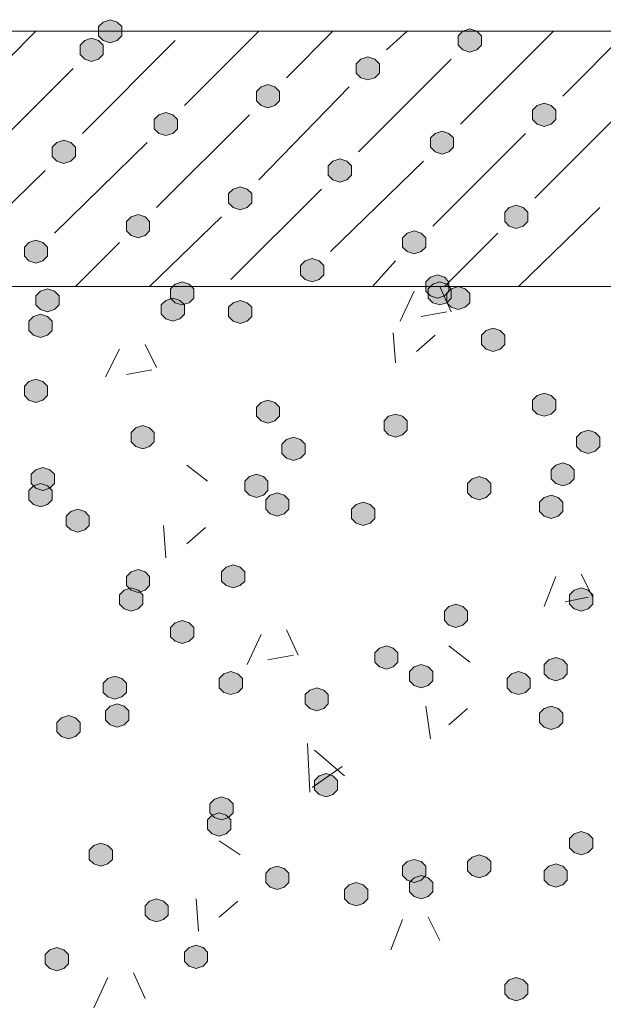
# Model space of a CAD drawing. Header units: millimetres. Extents: x 1527433 to 14789979, y -66543 to 11310.
# Tile 22 of 122: x 1947178 to 1947710, y -63733 to -62834. Entities that reach past the tile are written whole.
import ezdxf

# ---------------------------------------------------------------- set-up
doc = ezdxf.new("R2010")
doc.units = ezdxf.units.MM

msp = doc.modelspace()

# ---------------------------------------------------------------- hatches: boundary and pattern name
h = msp.add_hatch(color=7)
h.dxf.hatch_style = 2
h.paths.add_polyline_path([(1947260.567, -62834.129), (1947254.217, -62836.245), (1947249.983, -62840.479), (1947249.983, -62848.945), (1947254.217, -62853.179), (1947260.567, -62855.295), (1947266.917, -62853.179), (1947271.15, -62848.945), (1947271.15, -62840.479), (1947266.917, -62836.245)])
h = msp.add_hatch(color=7)
h.dxf.hatch_style = 2
h.paths.add_polyline_path([(1947588.65, -62842.595), (1947582.3, -62844.712), (1947578.067, -62848.945), (1947578.067, -62857.412), (1947582.3, -62861.645), (1947588.65, -62863.762), (1947595, -62861.645), (1947599.233, -62857.412), (1947599.233, -62848.945), (1947595, -62844.712)])
h = msp.add_hatch(color=7)
h.dxf.hatch_style = 2
h.paths.add_polyline_path([(1947243.633, -62851.062), (1947237.283, -62853.179), (1947233.05, -62857.412), (1947233.05, -62865.879), (1947237.283, -62870.112), (1947243.633, -62872.229), (1947249.983, -62870.112), (1947254.217, -62865.879), (1947254.217, -62857.412), (1947249.983, -62853.179)])
h = msp.add_hatch(color=7)
h.dxf.hatch_style = 2
h.paths.add_polyline_path([(1947495.517, -62867.995), (1947489.167, -62870.112), (1947484.933, -62874.345), (1947484.933, -62882.812), (1947489.167, -62887.045), (1947495.517, -62889.162), (1947501.867, -62887.045), (1947506.1, -62882.812), (1947506.1, -62874.345), (1947501.867, -62870.112)])
h = msp.add_hatch(color=7)
h.dxf.hatch_style = 2
h.paths.add_polyline_path([(1947404.5, -62893.395), (1947398.15, -62895.512), (1947393.917, -62899.745), (1947393.917, -62908.212), (1947398.15, -62912.445), (1947404.5, -62914.562), (1947410.85, -62912.445), (1947415.083, -62908.212), (1947415.083, -62899.745), (1947410.85, -62895.512)])
h = msp.add_hatch(color=7)
h.dxf.hatch_style = 2
h.paths.add_polyline_path([(1947656.383, -62910.329), (1947650.033, -62912.445), (1947645.8, -62916.679), (1947645.8, -62925.145), (1947650.033, -62929.379), (1947656.383, -62931.495), (1947662.733, -62929.379), (1947666.967, -62925.145), (1947666.967, -62916.679), (1947662.733, -62912.445)])
h = msp.add_hatch(color=7)
h.dxf.hatch_style = 2
h.paths.add_polyline_path([(1947311.367, -62918.795), (1947305.017, -62920.912), (1947300.783, -62925.145), (1947300.783, -62933.612), (1947305.017, -62937.845), (1947311.367, -62939.962), (1947317.717, -62937.845), (1947321.95, -62933.612), (1947321.95, -62925.145), (1947317.717, -62920.912)])
h = msp.add_hatch(color=7)
h.dxf.hatch_style = 2
h.paths.add_polyline_path([(1947563.25, -62935.729), (1947556.9, -62937.845), (1947552.667, -62942.079), (1947552.667, -62950.545), (1947556.9, -62954.779), (1947563.25, -62956.895), (1947569.6, -62954.779), (1947573.833, -62950.545), (1947573.833, -62942.079), (1947569.6, -62937.845)])
h = msp.add_hatch(color=7)
h.dxf.hatch_style = 2
h.paths.add_polyline_path([(1947218.233, -62944.195), (1947211.883, -62946.312), (1947207.65, -62950.545), (1947207.65, -62959.012), (1947211.883, -62963.245), (1947218.233, -62965.362), (1947224.583, -62963.245), (1947228.817, -62959.012), (1947228.817, -62950.545), (1947224.583, -62946.312)])
h = msp.add_hatch(color=7)
h.dxf.hatch_style = 2
h.paths.add_polyline_path([(1947470.117, -62961.129), (1947463.767, -62963.245), (1947459.533, -62967.479), (1947459.533, -62975.945), (1947463.767, -62980.179), (1947470.117, -62982.295), (1947476.467, -62980.179), (1947480.7, -62975.945), (1947480.7, -62967.479), (1947476.467, -62963.245)])
h = msp.add_hatch(color=7)
h.dxf.hatch_style = 2
h.paths.add_polyline_path([(1947379.1, -62986.529), (1947372.75, -62988.645), (1947368.517, -62992.879), (1947368.517, -63001.345), (1947372.75, -63005.579), (1947379.1, -63007.695), (1947385.45, -63005.579), (1947389.683, -63001.345), (1947389.683, -62992.879), (1947385.45, -62988.645)])
h = msp.add_hatch(color=7)
h.dxf.hatch_style = 2
h.paths.add_polyline_path([(1947630.983, -63003.462), (1947624.633, -63005.579), (1947620.4, -63009.812), (1947620.4, -63018.279), (1947624.633, -63022.512), (1947630.983, -63024.629), (1947637.333, -63022.512), (1947641.567, -63018.279), (1947641.567, -63009.812), (1947637.333, -63005.579)])
h = msp.add_hatch(color=7)
h.dxf.hatch_style = 2
h.paths.add_polyline_path([(1947285.967, -63011.929), (1947279.617, -63014.045), (1947275.383, -63018.279), (1947275.383, -63026.745), (1947279.617, -63030.979), (1947285.967, -63033.095), (1947292.317, -63030.979), (1947296.55, -63026.745), (1947296.55, -63018.279), (1947292.317, -63014.045)])
h = msp.add_hatch(color=7)
h.dxf.hatch_style = 2
h.paths.add_polyline_path([(1947537.85, -63026.745), (1947531.5, -63028.862), (1947527.267, -63033.095), (1947527.267, -63041.562), (1947531.5, -63045.795), (1947537.85, -63047.912), (1947544.2, -63045.795), (1947548.433, -63041.562), (1947548.433, -63033.095), (1947544.2, -63028.862)])
h = msp.add_hatch(color=7)
h.dxf.hatch_style = 2
h.paths.add_polyline_path([(1947192.833, -63035.212), (1947186.483, -63037.329), (1947182.25, -63041.562), (1947182.25, -63050.029), (1947186.483, -63054.262), (1947192.833, -63056.379), (1947199.183, -63054.262), (1947203.417, -63050.029), (1947203.417, -63041.562), (1947199.183, -63037.329)])
h = msp.add_hatch(color=7)
h.dxf.hatch_style = 2
h.paths.add_polyline_path([(1947444.717, -63052.145), (1947438.367, -63054.262), (1947434.133, -63058.495), (1947434.133, -63066.962), (1947438.367, -63071.195), (1947444.717, -63073.312), (1947451.067, -63071.195), (1947455.3, -63066.962), (1947455.3, -63058.495), (1947451.067, -63054.262)])
h = msp.add_hatch(color=7)
h.dxf.hatch_style = 2
h.paths.add_polyline_path([(1947559.017, -63066.962), (1947552.667, -63069.079), (1947548.433, -63073.312), (1947548.433, -63081.779), (1947552.667, -63086.012), (1947559.017, -63088.129), (1947565.367, -63086.012), (1947569.6, -63081.779), (1947569.6, -63073.312), (1947565.367, -63069.079)])
h = msp.add_hatch(color=7)
h.dxf.hatch_style = 2
h.paths.add_polyline_path([(1947326.183, -63073.312), (1947319.833, -63075.429), (1947315.6, -63079.662), (1947315.6, -63088.129), (1947319.833, -63092.362), (1947326.183, -63094.479), (1947332.533, -63092.362), (1947336.767, -63088.129), (1947336.767, -63079.662), (1947332.533, -63075.429)])
h = msp.add_hatch(color=7)
h.dxf.hatch_style = 2
h.paths.add_polyline_path([(1947561.133, -63073.312), (1947554.783, -63075.429), (1947550.55, -63079.662), (1947550.55, -63088.129), (1947554.783, -63092.362), (1947561.133, -63094.479), (1947567.483, -63092.362), (1947571.717, -63088.129), (1947571.717, -63079.662), (1947567.483, -63075.429)])
h = msp.add_hatch(color=7)
h.dxf.hatch_style = 2
h.paths.add_polyline_path([(1947203.417, -63079.662), (1947197.067, -63081.779), (1947192.833, -63086.012), (1947192.833, -63094.479), (1947197.067, -63098.712), (1947203.417, -63100.829), (1947209.767, -63098.712), (1947214, -63094.479), (1947214, -63086.012), (1947209.767, -63081.779)])
h = msp.add_hatch(color=7)
h.dxf.hatch_style = 2
h.paths.add_polyline_path([(1947578.067, -63077.545), (1947571.717, -63079.662), (1947567.483, -63083.895), (1947567.483, -63092.362), (1947571.717, -63096.595), (1947578.067, -63098.712), (1947584.417, -63096.595), (1947588.65, -63092.362), (1947588.65, -63083.895), (1947584.417, -63079.662)])
h = msp.add_hatch(color=7)
h.dxf.hatch_style = 2
h.paths.add_polyline_path([(1947317.717, -63088.129), (1947311.367, -63090.245), (1947307.133, -63094.479), (1947307.133, -63102.945), (1947311.367, -63107.179), (1947317.717, -63109.295), (1947324.067, -63107.179), (1947328.3, -63102.945), (1947328.3, -63094.479), (1947324.067, -63090.245)])
h = msp.add_hatch(color=7)
h.dxf.hatch_style = 2
h.paths.add_polyline_path([(1947379.1, -63090.245), (1947372.75, -63092.362), (1947368.517, -63096.595), (1947368.517, -63105.062), (1947372.75, -63109.295), (1947379.1, -63111.412), (1947385.45, -63109.295), (1947389.683, -63105.062), (1947389.683, -63096.595), (1947385.45, -63092.362)])
h = msp.add_hatch(color=7)
h.dxf.hatch_style = 2
h.paths.add_polyline_path([(1947197.067, -63102.945), (1947190.717, -63105.062), (1947186.483, -63109.295), (1947186.483, -63117.762), (1947190.717, -63121.995), (1947197.067, -63124.112), (1947203.417, -63121.995), (1947207.65, -63117.762), (1947207.65, -63109.295), (1947203.417, -63105.062)])
h = msp.add_hatch(color=7)
h.dxf.hatch_style = 2
h.paths.add_polyline_path([(1947609.817, -63115.645), (1947603.467, -63117.762), (1947599.233, -63121.995), (1947599.233, -63130.462), (1947603.467, -63134.695), (1947609.817, -63136.812), (1947616.167, -63134.695), (1947620.4, -63130.462), (1947620.4, -63121.995), (1947616.167, -63117.762)])
h = msp.add_hatch(color=7)
h.dxf.hatch_style = 2
h.paths.add_polyline_path([(1947192.833, -63162.212), (1947186.483, -63164.329), (1947182.25, -63168.562), (1947182.25, -63177.029), (1947186.483, -63181.262), (1947192.833, -63183.379), (1947199.183, -63181.262), (1947203.417, -63177.029), (1947203.417, -63168.562), (1947199.183, -63164.329)])
h = msp.add_hatch(color=7)
h.dxf.hatch_style = 2
h.paths.add_polyline_path([(1947656.383, -63174.912), (1947650.033, -63177.029), (1947645.8, -63181.262), (1947645.8, -63189.729), (1947650.033, -63193.962), (1947656.383, -63196.079), (1947662.733, -63193.962), (1947666.967, -63189.729), (1947666.967, -63181.262), (1947662.733, -63177.029)])
h = msp.add_hatch(color=7)
h.dxf.hatch_style = 2
h.paths.add_polyline_path([(1947404.5, -63181.262), (1947398.15, -63183.379), (1947393.917, -63187.612), (1947393.917, -63196.079), (1947398.15, -63200.312), (1947404.5, -63202.429), (1947410.85, -63200.312), (1947415.083, -63196.079), (1947415.083, -63187.612), (1947410.85, -63183.379)])
h = msp.add_hatch(color=7)
h.dxf.hatch_style = 2
h.paths.add_polyline_path([(1947520.917, -63193.962), (1947514.567, -63196.079), (1947510.333, -63200.312), (1947510.333, -63208.779), (1947514.567, -63213.012), (1947520.917, -63215.129), (1947527.267, -63213.012), (1947531.5, -63208.779), (1947531.5, -63200.312), (1947527.267, -63196.079)])
h = msp.add_hatch(color=7)
h.dxf.hatch_style = 2
h.paths.add_polyline_path([(1947290.2, -63204.545), (1947283.85, -63206.662), (1947279.617, -63210.895), (1947279.617, -63219.362), (1947283.85, -63223.595), (1947290.2, -63225.712), (1947296.55, -63223.595), (1947300.783, -63219.362), (1947300.783, -63210.895), (1947296.55, -63206.662)])
h = msp.add_hatch(color=7)
h.dxf.hatch_style = 2
h.paths.add_polyline_path([(1947696.6, -63208.779), (1947690.25, -63210.895), (1947686.017, -63215.129), (1947686.017, -63223.595), (1947690.25, -63227.829), (1947696.6, -63229.945), (1947702.95, -63227.829), (1947707.183, -63223.595), (1947707.183, -63215.129), (1947702.95, -63210.895)])
h = msp.add_hatch(color=7)
h.dxf.hatch_style = 2
h.paths.add_polyline_path([(1947427.783, -63215.129), (1947421.433, -63217.245), (1947417.2, -63221.479), (1947417.2, -63229.945), (1947421.433, -63234.179), (1947427.783, -63236.295), (1947434.133, -63234.179), (1947438.367, -63229.945), (1947438.367, -63221.479), (1947434.133, -63217.245)])
h = msp.add_hatch(color=7)
h.dxf.hatch_style = 2
h.paths.add_polyline_path([(1947199.183, -63242.645), (1947192.833, -63244.762), (1947188.6, -63248.995), (1947188.6, -63257.462), (1947192.833, -63261.695), (1947199.183, -63263.812), (1947205.533, -63261.695), (1947209.767, -63257.462), (1947209.767, -63248.995), (1947205.533, -63244.762)])
h = msp.add_hatch(color=7)
h.dxf.hatch_style = 2
h.paths.add_polyline_path([(1947673.317, -63238.412), (1947666.967, -63240.529), (1947662.733, -63244.762), (1947662.733, -63253.229), (1947666.967, -63257.462), (1947673.317, -63259.579), (1947679.667, -63257.462), (1947683.9, -63253.229), (1947683.9, -63244.762), (1947679.667, -63240.529)])
h = msp.add_hatch(color=7)
h.dxf.hatch_style = 2
h.paths.add_polyline_path([(1947393.917, -63248.995), (1947387.567, -63251.112), (1947383.333, -63255.345), (1947383.333, -63263.812), (1947387.567, -63268.045), (1947393.917, -63270.162), (1947400.267, -63268.045), (1947404.5, -63263.812), (1947404.5, -63255.345), (1947400.267, -63251.112)])
h = msp.add_hatch(color=7)
h.dxf.hatch_style = 2
h.paths.add_polyline_path([(1947597.117, -63251.112), (1947590.767, -63253.229), (1947586.533, -63257.462), (1947586.533, -63265.929), (1947590.767, -63270.162), (1947597.117, -63272.279), (1947603.467, -63270.162), (1947607.7, -63265.929), (1947607.7, -63257.462), (1947603.467, -63253.229)])
h = msp.add_hatch(color=7)
h.dxf.hatch_style = 2
h.paths.add_polyline_path([(1947197.067, -63257.462), (1947190.717, -63259.579), (1947186.483, -63263.812), (1947186.483, -63272.279), (1947190.717, -63276.512), (1947197.067, -63278.629), (1947203.417, -63276.512), (1947207.65, -63272.279), (1947207.65, -63263.812), (1947203.417, -63259.579)])
h = msp.add_hatch(color=7)
h.dxf.hatch_style = 2
h.paths.add_polyline_path([(1947412.967, -63265.929), (1947406.617, -63268.045), (1947402.383, -63272.279), (1947402.383, -63280.745), (1947406.617, -63284.979), (1947412.967, -63287.095), (1947419.317, -63284.979), (1947423.55, -63280.745), (1947423.55, -63272.279), (1947419.317, -63268.045)])
h = msp.add_hatch(color=7)
h.dxf.hatch_style = 2
h.paths.add_polyline_path([(1947662.733, -63268.045), (1947656.383, -63270.162), (1947652.15, -63274.395), (1947652.15, -63282.862), (1947656.383, -63287.095), (1947662.733, -63289.212), (1947669.083, -63287.095), (1947673.317, -63282.862), (1947673.317, -63274.395), (1947669.083, -63270.162)])
h = msp.add_hatch(color=7)
h.dxf.hatch_style = 2
h.paths.add_polyline_path([(1947230.933, -63280.745), (1947224.583, -63282.862), (1947220.35, -63287.095), (1947220.35, -63295.562), (1947224.583, -63299.795), (1947230.933, -63301.912), (1947237.283, -63299.795), (1947241.517, -63295.562), (1947241.517, -63287.095), (1947237.283, -63282.862)])
h = msp.add_hatch(color=7)
h.dxf.hatch_style = 2
h.paths.add_polyline_path([(1947491.283, -63274.395), (1947484.933, -63276.512), (1947480.7, -63280.745), (1947480.7, -63289.212), (1947484.933, -63293.445), (1947491.283, -63295.562), (1947497.633, -63293.445), (1947501.867, -63289.212), (1947501.867, -63280.745), (1947497.633, -63276.512)])
h = msp.add_hatch(color=7)
h.dxf.hatch_style = 2
h.paths.add_polyline_path([(1947285.967, -63335.779), (1947279.617, -63337.895), (1947275.383, -63342.129), (1947275.383, -63350.595), (1947279.617, -63354.829), (1947285.967, -63356.945), (1947292.317, -63354.829), (1947296.55, -63350.595), (1947296.55, -63342.129), (1947292.317, -63337.895)])
h = msp.add_hatch(color=7)
h.dxf.hatch_style = 2
h.paths.add_polyline_path([(1947372.75, -63331.545), (1947366.4, -63333.662), (1947362.167, -63337.895), (1947362.167, -63346.362), (1947366.4, -63350.595), (1947372.75, -63352.712), (1947379.1, -63350.595), (1947383.333, -63346.362), (1947383.333, -63337.895), (1947379.1, -63333.662)])
h = msp.add_hatch(color=7)
h.dxf.hatch_style = 2
h.paths.add_polyline_path([(1947279.617, -63352.712), (1947273.267, -63354.829), (1947269.033, -63359.062), (1947269.033, -63367.529), (1947273.267, -63371.762), (1947279.617, -63373.879), (1947285.967, -63371.762), (1947290.2, -63367.529), (1947290.2, -63359.062), (1947285.967, -63354.829)])
h = msp.add_hatch(color=7)
h.dxf.hatch_style = 2
h.paths.add_polyline_path([(1947690.25, -63352.712), (1947683.9, -63354.829), (1947679.667, -63359.062), (1947679.667, -63367.529), (1947683.9, -63371.762), (1947690.25, -63373.879), (1947696.6, -63371.762), (1947700.833, -63367.529), (1947700.833, -63359.062), (1947696.6, -63354.829)])
h = msp.add_hatch(color=7)
h.dxf.hatch_style = 2
h.paths.add_polyline_path([(1947575.95, -63367.529), (1947569.6, -63369.645), (1947565.367, -63373.879), (1947565.367, -63382.345), (1947569.6, -63386.579), (1947575.95, -63388.695), (1947582.3, -63386.579), (1947586.533, -63382.345), (1947586.533, -63373.879), (1947582.3, -63369.645)])
h = msp.add_hatch(color=7)
h.dxf.hatch_style = 2
h.paths.add_polyline_path([(1947326.183, -63382.345), (1947319.833, -63384.462), (1947315.6, -63388.695), (1947315.6, -63397.162), (1947319.833, -63401.395), (1947326.183, -63403.512), (1947332.533, -63401.395), (1947336.767, -63397.162), (1947336.767, -63388.695), (1947332.533, -63384.462)])
h = msp.add_hatch(color=7)
h.dxf.hatch_style = 2
h.paths.add_polyline_path([(1947512.45, -63405.629), (1947506.1, -63407.745), (1947501.867, -63411.979), (1947501.867, -63420.445), (1947506.1, -63424.679), (1947512.45, -63426.795), (1947518.8, -63424.679), (1947523.033, -63420.445), (1947523.033, -63411.979), (1947518.8, -63407.745)])
h = msp.add_hatch(color=7)
h.dxf.hatch_style = 2
h.paths.add_polyline_path([(1947666.967, -63416.212), (1947660.617, -63418.329), (1947656.383, -63422.562), (1947656.383, -63431.029), (1947660.617, -63435.262), (1947666.967, -63437.379), (1947673.317, -63435.262), (1947677.55, -63431.029), (1947677.55, -63422.562), (1947673.317, -63418.329)])
h = msp.add_hatch(color=7)
h.dxf.hatch_style = 2
h.paths.add_polyline_path([(1947544.2, -63422.562), (1947537.85, -63424.679), (1947533.617, -63428.912), (1947533.617, -63437.379), (1947537.85, -63441.612), (1947544.2, -63443.729), (1947550.55, -63441.612), (1947554.783, -63437.379), (1947554.783, -63428.912), (1947550.55, -63424.679)])
h = msp.add_hatch(color=7)
h.dxf.hatch_style = 2
h.paths.add_polyline_path([(1947264.8, -63433.145), (1947258.45, -63435.262), (1947254.217, -63439.495), (1947254.217, -63447.962), (1947258.45, -63452.195), (1947264.8, -63454.312), (1947271.15, -63452.195), (1947275.383, -63447.962), (1947275.383, -63439.495), (1947271.15, -63435.262)])
h = msp.add_hatch(color=7)
h.dxf.hatch_style = 2
h.paths.add_polyline_path([(1947370.633, -63428.912), (1947364.283, -63431.029), (1947360.05, -63435.262), (1947360.05, -63443.729), (1947364.283, -63447.962), (1947370.633, -63450.079), (1947376.983, -63447.962), (1947381.217, -63443.729), (1947381.217, -63435.262), (1947376.983, -63431.029)])
h = msp.add_hatch(color=7)
h.dxf.hatch_style = 2
h.paths.add_polyline_path([(1947633.1, -63428.912), (1947626.75, -63431.029), (1947622.517, -63435.262), (1947622.517, -63443.729), (1947626.75, -63447.962), (1947633.1, -63450.079), (1947639.45, -63447.962), (1947643.683, -63443.729), (1947643.683, -63435.262), (1947639.45, -63431.029)])
h = msp.add_hatch(color=7)
h.dxf.hatch_style = 2
h.paths.add_polyline_path([(1947448.95, -63443.729), (1947442.6, -63445.845), (1947438.367, -63450.079), (1947438.367, -63458.545), (1947442.6, -63462.779), (1947448.95, -63464.895), (1947455.3, -63462.779), (1947459.533, -63458.545), (1947459.533, -63450.079), (1947455.3, -63445.845)])
h = msp.add_hatch(color=7)
h.dxf.hatch_style = 2
h.paths.add_polyline_path([(1947266.917, -63458.545), (1947260.567, -63460.662), (1947256.333, -63464.895), (1947256.333, -63473.362), (1947260.567, -63477.595), (1947266.917, -63479.712), (1947273.267, -63477.595), (1947277.5, -63473.362), (1947277.5, -63464.895), (1947273.267, -63460.662)])
h = msp.add_hatch(color=7)
h.dxf.hatch_style = 2
h.paths.add_polyline_path([(1947662.733, -63460.662), (1947656.383, -63462.779), (1947652.15, -63467.012), (1947652.15, -63475.479), (1947656.383, -63479.712), (1947662.733, -63481.829), (1947669.083, -63479.712), (1947673.317, -63475.479), (1947673.317, -63467.012), (1947669.083, -63462.779)])
h = msp.add_hatch(color=7)
h.dxf.hatch_style = 2
h.paths.add_polyline_path([(1947222.467, -63469.129), (1947216.117, -63471.245), (1947211.883, -63475.479), (1947211.883, -63483.945), (1947216.117, -63488.179), (1947222.467, -63490.295), (1947228.817, -63488.179), (1947233.05, -63483.945), (1947233.05, -63475.479), (1947228.817, -63471.245)])
h = msp.add_hatch(color=7)
h.dxf.hatch_style = 2
h.paths.add_polyline_path([(1947457.417, -63522.045), (1947451.067, -63524.162), (1947446.833, -63528.395), (1947446.833, -63536.862), (1947451.067, -63541.095), (1947457.417, -63543.212), (1947463.767, -63541.095), (1947468, -63536.862), (1947468, -63528.395), (1947463.767, -63524.162)])
h = msp.add_hatch(color=7)
h.dxf.hatch_style = 2
h.paths.add_polyline_path([(1947362.167, -63543.212), (1947355.817, -63545.329), (1947351.583, -63549.562), (1947351.583, -63558.029), (1947355.817, -63562.262), (1947362.167, -63564.379), (1947368.517, -63562.262), (1947372.75, -63558.029), (1947372.75, -63549.562), (1947368.517, -63545.329)])
h = msp.add_hatch(color=7)
h.dxf.hatch_style = 2
h.paths.add_polyline_path([(1947360.05, -63558.029), (1947353.7, -63560.145), (1947349.467, -63564.379), (1947349.467, -63572.845), (1947353.7, -63577.079), (1947360.05, -63579.195), (1947366.4, -63577.079), (1947370.633, -63572.845), (1947370.633, -63564.379), (1947366.4, -63560.145)])
h = msp.add_hatch(color=7)
h.dxf.hatch_style = 2
h.paths.add_polyline_path([(1947690.25, -63574.962), (1947683.9, -63577.079), (1947679.667, -63581.312), (1947679.667, -63589.779), (1947683.9, -63594.012), (1947690.25, -63596.129), (1947696.6, -63594.012), (1947700.833, -63589.779), (1947700.833, -63581.312), (1947696.6, -63577.079)])
h = msp.add_hatch(color=7)
h.dxf.hatch_style = 2
h.paths.add_polyline_path([(1947252.1, -63585.545), (1947245.75, -63587.662), (1947241.517, -63591.895), (1947241.517, -63600.362), (1947245.75, -63604.595), (1947252.1, -63606.712), (1947258.45, -63604.595), (1947262.683, -63600.362), (1947262.683, -63591.895), (1947258.45, -63587.662)])
h = msp.add_hatch(color=7)
h.dxf.hatch_style = 2
h.paths.add_polyline_path([(1947597.117, -63596.129), (1947590.767, -63598.245), (1947586.533, -63602.479), (1947586.533, -63610.945), (1947590.767, -63615.179), (1947597.117, -63617.295), (1947603.467, -63615.179), (1947607.7, -63610.945), (1947607.7, -63602.479), (1947603.467, -63598.245)])
h = msp.add_hatch(color=7)
h.dxf.hatch_style = 2
h.paths.add_polyline_path([(1947537.85, -63600.362), (1947531.5, -63602.479), (1947527.267, -63606.712), (1947527.267, -63615.179), (1947531.5, -63619.412), (1947537.85, -63621.529), (1947544.2, -63619.412), (1947548.433, -63615.179), (1947548.433, -63606.712), (1947544.2, -63602.479)])
h = msp.add_hatch(color=7)
h.dxf.hatch_style = 2
h.paths.add_polyline_path([(1947666.967, -63604.595), (1947660.617, -63606.712), (1947656.383, -63610.945), (1947656.383, -63619.412), (1947660.617, -63623.645), (1947666.967, -63625.762), (1947673.317, -63623.645), (1947677.55, -63619.412), (1947677.55, -63610.945), (1947673.317, -63606.712)])
h = msp.add_hatch(color=7)
h.dxf.hatch_style = 2
h.paths.add_polyline_path([(1947412.967, -63606.712), (1947406.617, -63608.829), (1947402.383, -63613.062), (1947402.383, -63621.529), (1947406.617, -63625.762), (1947412.967, -63627.879), (1947419.317, -63625.762), (1947423.55, -63621.529), (1947423.55, -63613.062), (1947419.317, -63608.829)])
h = msp.add_hatch(color=7)
h.dxf.hatch_style = 2
h.paths.add_polyline_path([(1947544.2, -63615.179), (1947537.85, -63617.295), (1947533.617, -63621.529), (1947533.617, -63629.995), (1947537.85, -63634.229), (1947544.2, -63636.345), (1947550.55, -63634.229), (1947554.783, -63629.995), (1947554.783, -63621.529), (1947550.55, -63617.295)])
h = msp.add_hatch(color=7)
h.dxf.hatch_style = 2
h.paths.add_polyline_path([(1947484.933, -63621.529), (1947478.583, -63623.645), (1947474.35, -63627.879), (1947474.35, -63636.345), (1947478.583, -63640.579), (1947484.933, -63642.695), (1947491.283, -63640.579), (1947495.517, -63636.345), (1947495.517, -63627.879), (1947491.283, -63623.645)])
h = msp.add_hatch(color=7)
h.dxf.hatch_style = 2
h.paths.add_polyline_path([(1947302.9, -63636.345), (1947296.55, -63638.462), (1947292.317, -63642.695), (1947292.317, -63651.162), (1947296.55, -63655.395), (1947302.9, -63657.512), (1947309.25, -63655.395), (1947313.483, -63651.162), (1947313.483, -63642.695), (1947309.25, -63638.462)])
h = msp.add_hatch(color=7)
h.dxf.hatch_style = 2
h.paths.add_polyline_path([(1947211.883, -63680.795), (1947205.533, -63682.912), (1947201.3, -63687.145), (1947201.3, -63695.612), (1947205.533, -63699.845), (1947211.883, -63701.962), (1947218.233, -63699.845), (1947222.467, -63695.612), (1947222.467, -63687.145), (1947218.233, -63682.912)])
h = msp.add_hatch(color=7)
h.dxf.hatch_style = 2
h.paths.add_polyline_path([(1947338.883, -63678.679), (1947332.533, -63680.795), (1947328.3, -63685.029), (1947328.3, -63693.495), (1947332.533, -63697.729), (1947338.883, -63699.845), (1947345.233, -63697.729), (1947349.467, -63693.495), (1947349.467, -63685.029), (1947345.233, -63680.795)])
h = msp.add_hatch(color=7)
h.dxf.hatch_style = 2
h.paths.add_polyline_path([(1947630.983, -63708.312), (1947624.633, -63710.429), (1947620.4, -63714.662), (1947620.4, -63723.129), (1947624.633, -63727.362), (1947630.983, -63729.479), (1947637.333, -63727.362), (1947641.567, -63723.129), (1947641.567, -63714.662), (1947637.333, -63710.429)])

# ---------------------------------------------------------------- linework, layer by layer
at = {"color": 7, "lineweight": 0}
for points in [[(1947260.567, -62834.129), (1947254.217, -62836.245), (1947249.983, -62840.479), (1947249.983, -62848.945), (1947254.217, -62853.179), (1947260.567, -62855.295), (1947266.917, -62853.179), (1947271.15, -62848.945), (1947271.15, -62840.479), (1947266.917, -62836.245)], [(1947588.65, -62842.595), (1947582.3, -62844.712), (1947578.067, -62848.945), (1947578.067, -62857.412), (1947582.3, -62861.645), (1947588.65, -62863.762), (1947595, -62861.645), (1947599.233, -62857.412), (1947599.233, -62848.945), (1947595, -62844.712)], [(1947243.633, -62851.062), (1947237.283, -62853.179), (1947233.05, -62857.412), (1947233.05, -62865.879), (1947237.283, -62870.112), (1947243.633, -62872.229), (1947249.983, -62870.112), (1947254.217, -62865.879), (1947254.217, -62857.412), (1947249.983, -62853.179)], [(1947495.517, -62867.995), (1947489.167, -62870.112), (1947484.933, -62874.345), (1947484.933, -62882.812), (1947489.167, -62887.045), (1947495.517, -62889.162), (1947501.867, -62887.045), (1947506.1, -62882.812), (1947506.1, -62874.345), (1947501.867, -62870.112)], [(1947404.5, -62893.395), (1947398.15, -62895.512), (1947393.917, -62899.745), (1947393.917, -62908.212), (1947398.15, -62912.445), (1947404.5, -62914.562), (1947410.85, -62912.445), (1947415.083, -62908.212), (1947415.083, -62899.745), (1947410.85, -62895.512)], [(1947656.383, -62910.329), (1947650.033, -62912.445), (1947645.8, -62916.679), (1947645.8, -62925.145), (1947650.033, -62929.379), (1947656.383, -62931.495), (1947662.733, -62929.379), (1947666.967, -62925.145), (1947666.967, -62916.679), (1947662.733, -62912.445)], [(1947311.367, -62918.795), (1947305.017, -62920.912), (1947300.783, -62925.145), (1947300.783, -62933.612), (1947305.017, -62937.845), (1947311.367, -62939.962), (1947317.717, -62937.845), (1947321.95, -62933.612), (1947321.95, -62925.145), (1947317.717, -62920.912)], [(1947563.25, -62935.729), (1947556.9, -62937.845), (1947552.667, -62942.079), (1947552.667, -62950.545), (1947556.9, -62954.779), (1947563.25, -62956.895), (1947569.6, -62954.779), (1947573.833, -62950.545), (1947573.833, -62942.079), (1947569.6, -62937.845)], [(1947218.233, -62944.195), (1947211.883, -62946.312), (1947207.65, -62950.545), (1947207.65, -62959.012), (1947211.883, -62963.245), (1947218.233, -62965.362), (1947224.583, -62963.245), (1947228.817, -62959.012), (1947228.817, -62950.545), (1947224.583, -62946.312)], [(1947470.117, -62961.129), (1947463.767, -62963.245), (1947459.533, -62967.479), (1947459.533, -62975.945), (1947463.767, -62980.179), (1947470.117, -62982.295), (1947476.467, -62980.179), (1947480.7, -62975.945), (1947480.7, -62967.479), (1947476.467, -62963.245)], [(1947379.1, -62986.529), (1947372.75, -62988.645), (1947368.517, -62992.879), (1947368.517, -63001.345), (1947372.75, -63005.579), (1947379.1, -63007.695), (1947385.45, -63005.579), (1947389.683, -63001.345), (1947389.683, -62992.879), (1947385.45, -62988.645)], [(1947630.983, -63003.462), (1947624.633, -63005.579), (1947620.4, -63009.812), (1947620.4, -63018.279), (1947624.633, -63022.512), (1947630.983, -63024.629), (1947637.333, -63022.512), (1947641.567, -63018.279), (1947641.567, -63009.812), (1947637.333, -63005.579)], [(1947285.967, -63011.929), (1947279.617, -63014.045), (1947275.383, -63018.279), (1947275.383, -63026.745), (1947279.617, -63030.979), (1947285.967, -63033.095), (1947292.317, -63030.979), (1947296.55, -63026.745), (1947296.55, -63018.279), (1947292.317, -63014.045)], [(1947537.85, -63026.745), (1947531.5, -63028.862), (1947527.267, -63033.095), (1947527.267, -63041.562), (1947531.5, -63045.795), (1947537.85, -63047.912), (1947544.2, -63045.795), (1947548.433, -63041.562), (1947548.433, -63033.095), (1947544.2, -63028.862)], [(1947192.833, -63035.212), (1947186.483, -63037.329), (1947182.25, -63041.562), (1947182.25, -63050.029), (1947186.483, -63054.262), (1947192.833, -63056.379), (1947199.183, -63054.262), (1947203.417, -63050.029), (1947203.417, -63041.562), (1947199.183, -63037.329)], [(1947444.717, -63052.145), (1947438.367, -63054.262), (1947434.133, -63058.495), (1947434.133, -63066.962), (1947438.367, -63071.195), (1947444.717, -63073.312), (1947451.067, -63071.195), (1947455.3, -63066.962), (1947455.3, -63058.495), (1947451.067, -63054.262)], [(1947559.017, -63066.962), (1947552.667, -63069.079), (1947548.433, -63073.312), (1947548.433, -63081.779), (1947552.667, -63086.012), (1947559.017, -63088.129), (1947565.367, -63086.012), (1947569.6, -63081.779), (1947569.6, -63073.312), (1947565.367, -63069.079)], [(1947326.183, -63073.312), (1947319.833, -63075.429), (1947315.6, -63079.662), (1947315.6, -63088.129), (1947319.833, -63092.362), (1947326.183, -63094.479), (1947332.533, -63092.362), (1947336.767, -63088.129), (1947336.767, -63079.662), (1947332.533, -63075.429)], [(1947561.133, -63073.312), (1947554.783, -63075.429), (1947550.55, -63079.662), (1947550.55, -63088.129), (1947554.783, -63092.362), (1947561.133, -63094.479), (1947567.483, -63092.362), (1947571.717, -63088.129), (1947571.717, -63079.662), (1947567.483, -63075.429)], [(1947203.417, -63079.662), (1947197.067, -63081.779), (1947192.833, -63086.012), (1947192.833, -63094.479), (1947197.067, -63098.712), (1947203.417, -63100.829), (1947209.767, -63098.712), (1947214, -63094.479), (1947214, -63086.012), (1947209.767, -63081.779)], [(1947578.067, -63077.545), (1947571.717, -63079.662), (1947567.483, -63083.895), (1947567.483, -63092.362), (1947571.717, -63096.595), (1947578.067, -63098.712), (1947584.417, -63096.595), (1947588.65, -63092.362), (1947588.65, -63083.895), (1947584.417, -63079.662)], [(1947317.717, -63088.129), (1947311.367, -63090.245), (1947307.133, -63094.479), (1947307.133, -63102.945), (1947311.367, -63107.179), (1947317.717, -63109.295), (1947324.067, -63107.179), (1947328.3, -63102.945), (1947328.3, -63094.479), (1947324.067, -63090.245)], [(1947379.1, -63090.245), (1947372.75, -63092.362), (1947368.517, -63096.595), (1947368.517, -63105.062), (1947372.75, -63109.295), (1947379.1, -63111.412), (1947385.45, -63109.295), (1947389.683, -63105.062), (1947389.683, -63096.595), (1947385.45, -63092.362)], [(1947197.067, -63102.945), (1947190.717, -63105.062), (1947186.483, -63109.295), (1947186.483, -63117.762), (1947190.717, -63121.995), (1947197.067, -63124.112), (1947203.417, -63121.995), (1947207.65, -63117.762), (1947207.65, -63109.295), (1947203.417, -63105.062)], [(1947609.817, -63115.645), (1947603.467, -63117.762), (1947599.233, -63121.995), (1947599.233, -63130.462), (1947603.467, -63134.695), (1947609.817, -63136.812), (1947616.167, -63134.695), (1947620.4, -63130.462), (1947620.4, -63121.995), (1947616.167, -63117.762)], [(1947192.833, -63162.212), (1947186.483, -63164.329), (1947182.25, -63168.562), (1947182.25, -63177.029), (1947186.483, -63181.262), (1947192.833, -63183.379), (1947199.183, -63181.262), (1947203.417, -63177.029), (1947203.417, -63168.562), (1947199.183, -63164.329)], [(1947656.383, -63174.912), (1947650.033, -63177.029), (1947645.8, -63181.262), (1947645.8, -63189.729), (1947650.033, -63193.962), (1947656.383, -63196.079), (1947662.733, -63193.962), (1947666.967, -63189.729), (1947666.967, -63181.262), (1947662.733, -63177.029)], [(1947404.5, -63181.262), (1947398.15, -63183.379), (1947393.917, -63187.612), (1947393.917, -63196.079), (1947398.15, -63200.312), (1947404.5, -63202.429), (1947410.85, -63200.312), (1947415.083, -63196.079), (1947415.083, -63187.612), (1947410.85, -63183.379)], [(1947520.917, -63193.962), (1947514.567, -63196.079), (1947510.333, -63200.312), (1947510.333, -63208.779), (1947514.567, -63213.012), (1947520.917, -63215.129), (1947527.267, -63213.012), (1947531.5, -63208.779), (1947531.5, -63200.312), (1947527.267, -63196.079)], [(1947290.2, -63204.545), (1947283.85, -63206.662), (1947279.617, -63210.895), (1947279.617, -63219.362), (1947283.85, -63223.595), (1947290.2, -63225.712), (1947296.55, -63223.595), (1947300.783, -63219.362), (1947300.783, -63210.895), (1947296.55, -63206.662)], [(1947696.6, -63208.779), (1947690.25, -63210.895), (1947686.017, -63215.129), (1947686.017, -63223.595), (1947690.25, -63227.829), (1947696.6, -63229.945), (1947702.95, -63227.829), (1947707.183, -63223.595), (1947707.183, -63215.129), (1947702.95, -63210.895)], [(1947427.783, -63215.129), (1947421.433, -63217.245), (1947417.2, -63221.479), (1947417.2, -63229.945), (1947421.433, -63234.179), (1947427.783, -63236.295), (1947434.133, -63234.179), (1947438.367, -63229.945), (1947438.367, -63221.479), (1947434.133, -63217.245)], [(1947199.183, -63242.645), (1947192.833, -63244.762), (1947188.6, -63248.995), (1947188.6, -63257.462), (1947192.833, -63261.695), (1947199.183, -63263.812), (1947205.533, -63261.695), (1947209.767, -63257.462), (1947209.767, -63248.995), (1947205.533, -63244.762)], [(1947673.317, -63238.412), (1947666.967, -63240.529), (1947662.733, -63244.762), (1947662.733, -63253.229), (1947666.967, -63257.462), (1947673.317, -63259.579), (1947679.667, -63257.462), (1947683.9, -63253.229), (1947683.9, -63244.762), (1947679.667, -63240.529)], [(1947393.917, -63248.995), (1947387.567, -63251.112), (1947383.333, -63255.345), (1947383.333, -63263.812), (1947387.567, -63268.045), (1947393.917, -63270.162), (1947400.267, -63268.045), (1947404.5, -63263.812), (1947404.5, -63255.345), (1947400.267, -63251.112)], [(1947597.117, -63251.112), (1947590.767, -63253.229), (1947586.533, -63257.462), (1947586.533, -63265.929), (1947590.767, -63270.162), (1947597.117, -63272.279), (1947603.467, -63270.162), (1947607.7, -63265.929), (1947607.7, -63257.462), (1947603.467, -63253.229)], [(1947197.067, -63257.462), (1947190.717, -63259.579), (1947186.483, -63263.812), (1947186.483, -63272.279), (1947190.717, -63276.512), (1947197.067, -63278.629), (1947203.417, -63276.512), (1947207.65, -63272.279), (1947207.65, -63263.812), (1947203.417, -63259.579)], [(1947412.967, -63265.929), (1947406.617, -63268.045), (1947402.383, -63272.279), (1947402.383, -63280.745), (1947406.617, -63284.979), (1947412.967, -63287.095), (1947419.317, -63284.979), (1947423.55, -63280.745), (1947423.55, -63272.279), (1947419.317, -63268.045)], [(1947662.733, -63268.045), (1947656.383, -63270.162), (1947652.15, -63274.395), (1947652.15, -63282.862), (1947656.383, -63287.095), (1947662.733, -63289.212), (1947669.083, -63287.095), (1947673.317, -63282.862), (1947673.317, -63274.395), (1947669.083, -63270.162)], [(1947230.933, -63280.745), (1947224.583, -63282.862), (1947220.35, -63287.095), (1947220.35, -63295.562), (1947224.583, -63299.795), (1947230.933, -63301.912), (1947237.283, -63299.795), (1947241.517, -63295.562), (1947241.517, -63287.095), (1947237.283, -63282.862)], [(1947491.283, -63274.395), (1947484.933, -63276.512), (1947480.7, -63280.745), (1947480.7, -63289.212), (1947484.933, -63293.445), (1947491.283, -63295.562), (1947497.633, -63293.445), (1947501.867, -63289.212), (1947501.867, -63280.745), (1947497.633, -63276.512)], [(1947285.967, -63335.779), (1947279.617, -63337.895), (1947275.383, -63342.129), (1947275.383, -63350.595), (1947279.617, -63354.829), (1947285.967, -63356.945), (1947292.317, -63354.829), (1947296.55, -63350.595), (1947296.55, -63342.129), (1947292.317, -63337.895)], [(1947372.75, -63331.545), (1947366.4, -63333.662), (1947362.167, -63337.895), (1947362.167, -63346.362), (1947366.4, -63350.595), (1947372.75, -63352.712), (1947379.1, -63350.595), (1947383.333, -63346.362), (1947383.333, -63337.895), (1947379.1, -63333.662)], [(1947279.617, -63352.712), (1947273.267, -63354.829), (1947269.033, -63359.062), (1947269.033, -63367.529), (1947273.267, -63371.762), (1947279.617, -63373.879), (1947285.967, -63371.762), (1947290.2, -63367.529), (1947290.2, -63359.062), (1947285.967, -63354.829)], [(1947690.25, -63352.712), (1947683.9, -63354.829), (1947679.667, -63359.062), (1947679.667, -63367.529), (1947683.9, -63371.762), (1947690.25, -63373.879), (1947696.6, -63371.762), (1947700.833, -63367.529), (1947700.833, -63359.062), (1947696.6, -63354.829)], [(1947575.95, -63367.529), (1947569.6, -63369.645), (1947565.367, -63373.879), (1947565.367, -63382.345), (1947569.6, -63386.579), (1947575.95, -63388.695), (1947582.3, -63386.579), (1947586.533, -63382.345), (1947586.533, -63373.879), (1947582.3, -63369.645)], [(1947326.183, -63382.345), (1947319.833, -63384.462), (1947315.6, -63388.695), (1947315.6, -63397.162), (1947319.833, -63401.395), (1947326.183, -63403.512), (1947332.533, -63401.395), (1947336.767, -63397.162), (1947336.767, -63388.695), (1947332.533, -63384.462)], [(1947512.45, -63405.629), (1947506.1, -63407.745), (1947501.867, -63411.979), (1947501.867, -63420.445), (1947506.1, -63424.679), (1947512.45, -63426.795), (1947518.8, -63424.679), (1947523.033, -63420.445), (1947523.033, -63411.979), (1947518.8, -63407.745)], [(1947666.967, -63416.212), (1947660.617, -63418.329), (1947656.383, -63422.562), (1947656.383, -63431.029), (1947660.617, -63435.262), (1947666.967, -63437.379), (1947673.317, -63435.262), (1947677.55, -63431.029), (1947677.55, -63422.562), (1947673.317, -63418.329)], [(1947544.2, -63422.562), (1947537.85, -63424.679), (1947533.617, -63428.912), (1947533.617, -63437.379), (1947537.85, -63441.612), (1947544.2, -63443.729), (1947550.55, -63441.612), (1947554.783, -63437.379), (1947554.783, -63428.912), (1947550.55, -63424.679)], [(1947264.8, -63433.145), (1947258.45, -63435.262), (1947254.217, -63439.495), (1947254.217, -63447.962), (1947258.45, -63452.195), (1947264.8, -63454.312), (1947271.15, -63452.195), (1947275.383, -63447.962), (1947275.383, -63439.495), (1947271.15, -63435.262)], [(1947370.633, -63428.912), (1947364.283, -63431.029), (1947360.05, -63435.262), (1947360.05, -63443.729), (1947364.283, -63447.962), (1947370.633, -63450.079), (1947376.983, -63447.962), (1947381.217, -63443.729), (1947381.217, -63435.262), (1947376.983, -63431.029)], [(1947633.1, -63428.912), (1947626.75, -63431.029), (1947622.517, -63435.262), (1947622.517, -63443.729), (1947626.75, -63447.962), (1947633.1, -63450.079), (1947639.45, -63447.962), (1947643.683, -63443.729), (1947643.683, -63435.262), (1947639.45, -63431.029)], [(1947448.95, -63443.729), (1947442.6, -63445.845), (1947438.367, -63450.079), (1947438.367, -63458.545), (1947442.6, -63462.779), (1947448.95, -63464.895), (1947455.3, -63462.779), (1947459.533, -63458.545), (1947459.533, -63450.079), (1947455.3, -63445.845)], [(1947266.917, -63458.545), (1947260.567, -63460.662), (1947256.333, -63464.895), (1947256.333, -63473.362), (1947260.567, -63477.595), (1947266.917, -63479.712), (1947273.267, -63477.595), (1947277.5, -63473.362), (1947277.5, -63464.895), (1947273.267, -63460.662)], [(1947662.733, -63460.662), (1947656.383, -63462.779), (1947652.15, -63467.012), (1947652.15, -63475.479), (1947656.383, -63479.712), (1947662.733, -63481.829), (1947669.083, -63479.712), (1947673.317, -63475.479), (1947673.317, -63467.012), (1947669.083, -63462.779)], [(1947222.467, -63469.129), (1947216.117, -63471.245), (1947211.883, -63475.479), (1947211.883, -63483.945), (1947216.117, -63488.179), (1947222.467, -63490.295), (1947228.817, -63488.179), (1947233.05, -63483.945), (1947233.05, -63475.479), (1947228.817, -63471.245)], [(1947457.417, -63522.045), (1947451.067, -63524.162), (1947446.833, -63528.395), (1947446.833, -63536.862), (1947451.067, -63541.095), (1947457.417, -63543.212), (1947463.767, -63541.095), (1947468, -63536.862), (1947468, -63528.395), (1947463.767, -63524.162)], [(1947362.167, -63543.212), (1947355.817, -63545.329), (1947351.583, -63549.562), (1947351.583, -63558.029), (1947355.817, -63562.262), (1947362.167, -63564.379), (1947368.517, -63562.262), (1947372.75, -63558.029), (1947372.75, -63549.562), (1947368.517, -63545.329)], [(1947360.05, -63558.029), (1947353.7, -63560.145), (1947349.467, -63564.379), (1947349.467, -63572.845), (1947353.7, -63577.079), (1947360.05, -63579.195), (1947366.4, -63577.079), (1947370.633, -63572.845), (1947370.633, -63564.379), (1947366.4, -63560.145)], [(1947690.25, -63574.962), (1947683.9, -63577.079), (1947679.667, -63581.312), (1947679.667, -63589.779), (1947683.9, -63594.012), (1947690.25, -63596.129), (1947696.6, -63594.012), (1947700.833, -63589.779), (1947700.833, -63581.312), (1947696.6, -63577.079)], [(1947252.1, -63585.545), (1947245.75, -63587.662), (1947241.517, -63591.895), (1947241.517, -63600.362), (1947245.75, -63604.595), (1947252.1, -63606.712), (1947258.45, -63604.595), (1947262.683, -63600.362), (1947262.683, -63591.895), (1947258.45, -63587.662)], [(1947597.117, -63596.129), (1947590.767, -63598.245), (1947586.533, -63602.479), (1947586.533, -63610.945), (1947590.767, -63615.179), (1947597.117, -63617.295), (1947603.467, -63615.179), (1947607.7, -63610.945), (1947607.7, -63602.479), (1947603.467, -63598.245)], [(1947537.85, -63600.362), (1947531.5, -63602.479), (1947527.267, -63606.712), (1947527.267, -63615.179), (1947531.5, -63619.412), (1947537.85, -63621.529), (1947544.2, -63619.412), (1947548.433, -63615.179), (1947548.433, -63606.712), (1947544.2, -63602.479)], [(1947666.967, -63604.595), (1947660.617, -63606.712), (1947656.383, -63610.945), (1947656.383, -63619.412), (1947660.617, -63623.645), (1947666.967, -63625.762), (1947673.317, -63623.645), (1947677.55, -63619.412), (1947677.55, -63610.945), (1947673.317, -63606.712)], [(1947412.967, -63606.712), (1947406.617, -63608.829), (1947402.383, -63613.062), (1947402.383, -63621.529), (1947406.617, -63625.762), (1947412.967, -63627.879), (1947419.317, -63625.762), (1947423.55, -63621.529), (1947423.55, -63613.062), (1947419.317, -63608.829)], [(1947544.2, -63615.179), (1947537.85, -63617.295), (1947533.617, -63621.529), (1947533.617, -63629.995), (1947537.85, -63634.229), (1947544.2, -63636.345), (1947550.55, -63634.229), (1947554.783, -63629.995), (1947554.783, -63621.529), (1947550.55, -63617.295)], [(1947484.933, -63621.529), (1947478.583, -63623.645), (1947474.35, -63627.879), (1947474.35, -63636.345), (1947478.583, -63640.579), (1947484.933, -63642.695), (1947491.283, -63640.579), (1947495.517, -63636.345), (1947495.517, -63627.879), (1947491.283, -63623.645)], [(1947302.9, -63636.345), (1947296.55, -63638.462), (1947292.317, -63642.695), (1947292.317, -63651.162), (1947296.55, -63655.395), (1947302.9, -63657.512), (1947309.25, -63655.395), (1947313.483, -63651.162), (1947313.483, -63642.695), (1947309.25, -63638.462)], [(1947211.883, -63680.795), (1947205.533, -63682.912), (1947201.3, -63687.145), (1947201.3, -63695.612), (1947205.533, -63699.845), (1947211.883, -63701.962), (1947218.233, -63699.845), (1947222.467, -63695.612), (1947222.467, -63687.145), (1947218.233, -63682.912)], [(1947338.883, -63678.679), (1947332.533, -63680.795), (1947328.3, -63685.029), (1947328.3, -63693.495), (1947332.533, -63697.729), (1947338.883, -63699.845), (1947345.233, -63697.729), (1947349.467, -63693.495), (1947349.467, -63685.029), (1947345.233, -63680.795)], [(1947630.983, -63708.312), (1947624.633, -63710.429), (1947620.4, -63714.662), (1947620.4, -63723.129), (1947624.633, -63727.362), (1947630.983, -63729.479), (1947637.333, -63727.362), (1947641.567, -63723.129), (1947641.567, -63714.662), (1947637.333, -63710.429)]]:
    msp.add_lwpolyline(points, close=True, dxfattribs=at)
for points in [[(1950702.267, -62844.712), (1946794.9, -62844.712)], [(1947167.433, -62870.112), (1947192.833, -62844.712)], [(1947328.3, -62912.445), (1947396.033, -62844.712)], [(1947421.433, -62887.045), (1947463.767, -62844.712)], [(1947512.45, -62861.645), (1947531.5, -62844.712)], [(1947580.183, -62929.379), (1947664.85, -62844.712)], [(1947673.317, -62903.979), (1947732.583, -62844.712)], [(1947235.167, -62937.845), (1947319.833, -62853.179)], [(1947142.033, -62963.245), (1947226.7, -62878.579)], [(1947487.05, -62954.779), (1947571.717, -62870.112)], [(1947396.033, -62980.179), (1947478.583, -62895.512)], [(1947647.917, -62997.112), (1947732.583, -62912.445)], [(1947302.9, -63005.579), (1947387.567, -62920.912)], [(1947554.783, -63022.512), (1947639.45, -62937.845)], [(1947209.767, -63028.862), (1947294.433, -62946.312)], [(1947461.65, -63045.795), (1947546.317, -62963.245)], [(1947116.633, -63054.262), (1947201.3, -62971.712)], [(1947370.633, -63071.195), (1947453.183, -62988.645)], [(1947633.1, -63077.545), (1947707.183, -63005.579)], [(1947296.55, -63077.545), (1947362.167, -63014.045)], [(1947565.367, -63077.545), (1947614.05, -63028.862)], [(1947228.817, -63077.545), (1947269.033, -63037.329)], [(1947499.75, -63077.545), (1947520.917, -63054.262)], [(1950702.267, -63077.545), (1946794.9, -63077.545)], [(1947525.15, -63109.295), (1947537.85, -63081.779)], [(1947571.717, -63100.829), (1947561.133, -63077.545)], [(1947544.2, -63105.062), (1947567.483, -63100.829)], [(1947520.917, -63147.395), (1947518.8, -63119.879)], [(1947539.967, -63136.812), (1947556.9, -63121.995)], [(1947256.333, -63160.095), (1947269.033, -63134.695)], [(1947302.9, -63151.629), (1947292.317, -63130.462)], [(1947275.383, -63157.979), (1947298.667, -63153.745)], [(1947349.467, -63255.345), (1947330.417, -63240.529)], [(1947311.367, -63325.195), (1947309.25, -63295.562)], [(1947330.417, -63312.495), (1947347.35, -63297.679)], [(1947656.383, -63369.645), (1947666.967, -63342.129)], [(1947700.833, -63361.179), (1947690.25, -63340.012)], [(1947675.433, -63365.412), (1947696.6, -63361.179)], [(1947432.017, -63414.095), (1947421.433, -63390.812)], [(1947385.45, -63422.562), (1947398.15, -63395.045)], [(1947588.65, -63420.445), (1947569.6, -63405.629)], [(1947404.5, -63418.329), (1947427.783, -63414.095)], [(1947552.667, -63490.295), (1947548.433, -63460.662)], [(1947569.6, -63477.595), (1947586.533, -63462.779)], [(1947442.6, -63538.979), (1947440.483, -63494.529)], [(1947474.35, -63524.162), (1947446.833, -63500.879)], [(1947444.717, -63534.745), (1947472.233, -63515.695)], [(1947379.1, -63596.129), (1947360.05, -63583.429)], [(1947341, -63665.979), (1947338.883, -63636.345)], [(1947360.05, -63653.279), (1947376.983, -63638.462)], [(1947516.683, -63682.912), (1947527.267, -63655.395)], [(1947561.133, -63674.445), (1947550.55, -63653.279)], [(1947292.317, -63727.362), (1947281.733, -63704.079)], [(1947245.75, -63735.829), (1947258.45, -63708.312)]]:
    msp.add_lwpolyline(points, dxfattribs=at)

doc.saveas('drawing.dxf')
